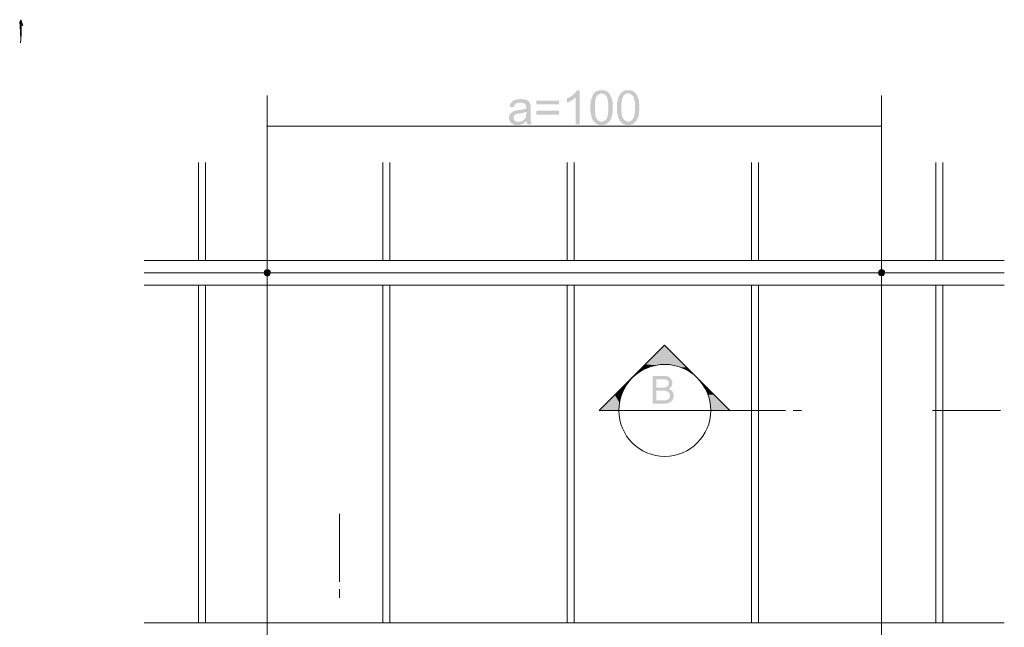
# Model space of a CAD drawing. Header units: metres. Extents: x 5.7 to 89.8, y 4 to 63.5.
# Tile 19 of 23: x 49.3 to 72.3, y 27.7 to 41.9. Entities that reach past the tile are written whole.
import ezdxf

# ---------------------------------------------------------------- set-up
doc = ezdxf.new("R2010")
doc.units = ezdxf.units.M
doc.header["$MEASUREMENT"] = 0
for name, color, linetype in [('PDF9_beam-A', 7, 'Continuous'), ('PDF9_beem', 7, 'Continuous'), ('PDF9_dim', 7, 'Continuous'), ('PDF9_textt', 7, 'Continuous')]:
    doc.layers.add(name, color=color, linetype=linetype)

msp = doc.modelspace()

# ---------------------------------------------------------------- hatches: boundary and pattern name
at = {"layer": 'PDF9_dim', "transparency": 33554559}
msp.add_hatch(color=256, dxfattribs=at).paths.add_polyline_path([(62.394, 39.494), (62.298, 39.494), (62.298, 40.12), (62.288, 40.111), (62.279, 40.111), (62.269, 40.101), (62.269, 40.091), (62.259, 40.091), (62.25, 40.082), (62.24, 40.072), (62.23, 40.072), (62.221, 40.063), (62.211, 40.053), (62.202, 40.053), (62.192, 40.043), (62.182, 40.043), (62.173, 40.034), (62.163, 40.034), (62.153, 40.024), (62.144, 40.024), (62.134, 40.014), (62.124, 40.014), (62.115, 40.005), (62.105, 40.005), (62.096, 40.005), (62.096, 40.101), (62.105, 40.101), (62.124, 40.111), (62.134, 40.111), (62.144, 40.12), (62.153, 40.12), (62.163, 40.13), (62.173, 40.14), (62.182, 40.14), (62.192, 40.149), (62.202, 40.149), (62.202, 40.159), (62.211, 40.169), (62.221, 40.169), (62.23, 40.178), (62.24, 40.188), (62.24, 40.188), (62.25, 40.197), (62.259, 40.207), (62.269, 40.217), (62.279, 40.226), (62.288, 40.236), (62.298, 40.246), (62.298, 40.255), (62.307, 40.255), (62.317, 40.265), (62.317, 40.274), (62.327, 40.284), (62.327, 40.294), (62.327, 40.294), (62.394, 40.294)])
h = msp.add_hatch(color=256, dxfattribs=at)
h.paths.add_polyline_path([(62.645, 39.889), (62.645, 39.899), (62.645, 39.918), (62.645, 39.928), (62.645, 39.937), (62.645, 39.957), (62.645, 39.966), (62.645, 39.976), (62.654, 39.986), (62.654, 40.005), (62.654, 40.014), (62.654, 40.024), (62.654, 40.034), (62.654, 40.043), (62.654, 40.053), (62.664, 40.063), (62.664, 40.072), (62.664, 40.082), (62.664, 40.091), (62.673, 40.101), (62.673, 40.111), (62.673, 40.12), (62.683, 40.13), (62.683, 40.14), (62.693, 40.149), (62.693, 40.159), (62.702, 40.169), (62.702, 40.178), (62.712, 40.188), (62.712, 40.197), (62.722, 40.207), (62.731, 40.217), (62.731, 40.226), (62.741, 40.236), (62.75, 40.236), (62.76, 40.246), (62.76, 40.255), (62.77, 40.255), (62.779, 40.265), (62.789, 40.265), (62.799, 40.274), (62.808, 40.274), (62.818, 40.284), (62.828, 40.284), (62.837, 40.284), (62.847, 40.294), (62.856, 40.294), (62.866, 40.294), (62.876, 40.294), (62.895, 40.294), (62.905, 40.294), (62.905, 40.294), (62.914, 40.294), (62.933, 40.294), (62.943, 40.294), (62.953, 40.294), (62.962, 40.294), (62.972, 40.294), (62.982, 40.284), (62.991, 40.284), (63.001, 40.284), (63.011, 40.274), (63.02, 40.274), (63.03, 40.265), (63.039, 40.265), (63.049, 40.255), (63.059, 40.246), (63.059, 40.236), (63.068, 40.236), (63.078, 40.226), (63.088, 40.217), (63.097, 40.207), (63.097, 40.197), (63.097, 40.197), (63.107, 40.188), (63.107, 40.178), (63.116, 40.169), (63.116, 40.159), (63.126, 40.149), (63.126, 40.14), (63.136, 40.13), (63.136, 40.12), (63.136, 40.111), (63.145, 40.101), (63.145, 40.082), (63.145, 40.082), (63.155, 40.072), (63.155, 40.063), (63.155, 40.053), (63.155, 40.043), (63.155, 40.034), (63.155, 40.024), (63.165, 40.014), (63.165, 40.005), (63.165, 39.995), (63.165, 39.976), (63.165, 39.966), (63.165, 39.957), (63.165, 39.947), (63.165, 39.928), (63.165, 39.918), (63.165, 39.908), (63.165, 39.889), (63.165, 39.889), (63.165, 39.88), (63.165, 39.86), (63.165, 39.851), (63.165, 39.841), (63.165, 39.822), (63.165, 39.812), (63.165, 39.803), (63.165, 39.793), (63.165, 39.774), (63.165, 39.764), (63.155, 39.754), (63.155, 39.745), (63.155, 39.735), (63.155, 39.725), (63.155, 39.716), (63.145, 39.706), (63.145, 39.697), (63.145, 39.687), (63.145, 39.677), (63.136, 39.668), (63.136, 39.658), (63.136, 39.648), (63.126, 39.639), (63.126, 39.629), (63.116, 39.62), (63.116, 39.61), (63.107, 39.6), (63.107, 39.591), (63.097, 39.581), (63.088, 39.571), (63.088, 39.562), (63.078, 39.552), (63.068, 39.542), (63.068, 39.542), (63.059, 39.533), (63.049, 39.533), (63.039, 39.523), (63.039, 39.514), (63.03, 39.514), (63.02, 39.504), (63.011, 39.504), (63.001, 39.494), (62.991, 39.494), (62.982, 39.494), (62.972, 39.485), (62.953, 39.485), (62.943, 39.485), (62.933, 39.485), (62.924, 39.485), (62.914, 39.485), (62.905, 39.485), (62.895, 39.485), (62.885, 39.485), (62.876, 39.485), (62.856, 39.485), (62.847, 39.485), (62.837, 39.485), (62.828, 39.494), (62.818, 39.494), (62.808, 39.494), (62.799, 39.504), (62.789, 39.504), (62.779, 39.514), (62.77, 39.523), (62.76, 39.523), (62.76, 39.533), (62.75, 39.542), (62.741, 39.542), (62.731, 39.552), (62.722, 39.562), (62.722, 39.562), (62.722, 39.571), (62.712, 39.581), (62.712, 39.581), (62.702, 39.591), (62.702, 39.6), (62.693, 39.61), (62.693, 39.62), (62.693, 39.62), (62.683, 39.629), (62.683, 39.639), (62.683, 39.648), (62.673, 39.658), (62.673, 39.668), (62.673, 39.677), (62.664, 39.687), (62.664, 39.697), (62.664, 39.706), (62.664, 39.725), (62.654, 39.735), (62.654, 39.745), (62.654, 39.754), (62.654, 39.764), (62.654, 39.783), (62.654, 39.793), (62.645, 39.803), (62.645, 39.822), (62.645, 39.831), (62.645, 39.841), (62.645, 39.86), (62.645, 39.87), (62.645, 39.889), (62.645, 39.889)], flags=0)
h.paths.add_polyline_path([(62.75, 39.889), (62.75, 39.87), (62.75, 39.86), (62.75, 39.841), (62.75, 39.831), (62.75, 39.812), (62.75, 39.803), (62.75, 39.783), (62.75, 39.774), (62.75, 39.764), (62.75, 39.754), (62.76, 39.735), (62.76, 39.725), (62.76, 39.716), (62.76, 39.706), (62.76, 39.697), (62.77, 39.687), (62.77, 39.677), (62.77, 39.668), (62.77, 39.668), (62.779, 39.658), (62.779, 39.648), (62.779, 39.639), (62.789, 39.639), (62.789, 39.629), (62.789, 39.629), (62.799, 39.62), (62.808, 39.61), (62.818, 39.6), (62.828, 39.591), (62.828, 39.591), (62.837, 39.581), (62.847, 39.571), (62.856, 39.571), (62.866, 39.571), (62.876, 39.562), (62.885, 39.562), (62.895, 39.562), (62.905, 39.562), (62.914, 39.562), (62.924, 39.562), (62.933, 39.562), (62.943, 39.571), (62.953, 39.571), (62.962, 39.571), (62.972, 39.581), (62.982, 39.591), (62.991, 39.591), (63.001, 39.6), (63.011, 39.61), (63.011, 39.62), (63.02, 39.629), (63.02, 39.629), (63.03, 39.639), (63.03, 39.648), (63.03, 39.648), (63.039, 39.658), (63.039, 39.668), (63.039, 39.677), (63.049, 39.687), (63.049, 39.697), (63.049, 39.706), (63.049, 39.716), (63.059, 39.725), (63.059, 39.735), (63.059, 39.745), (63.059, 39.754), (63.059, 39.764), (63.059, 39.783), (63.059, 39.793), (63.068, 39.812), (63.068, 39.822), (63.068, 39.831), (63.068, 39.851), (63.068, 39.87), (63.068, 39.88), (63.068, 39.889), (63.068, 39.908), (63.068, 39.918), (63.068, 39.937), (63.068, 39.947), (63.068, 39.966), (63.068, 39.976), (63.059, 39.995), (63.059, 40.005), (63.059, 40.014), (63.059, 40.024), (63.059, 40.043), (63.059, 40.053), (63.049, 40.063), (63.049, 40.072), (63.049, 40.082), (63.049, 40.091), (63.049, 40.101), (63.039, 40.111), (63.039, 40.111), (63.039, 40.12), (63.03, 40.13), (63.03, 40.14), (63.03, 40.14), (63.02, 40.149), (63.02, 40.149), (63.011, 40.159), (63.001, 40.169), (63.001, 40.178), (62.991, 40.188), (62.982, 40.188), (62.972, 40.197), (62.962, 40.207), (62.953, 40.207), (62.943, 40.207), (62.933, 40.217), (62.924, 40.217), (62.914, 40.217), (62.905, 40.217), (62.895, 40.217), (62.885, 40.217), (62.876, 40.217), (62.866, 40.207), (62.856, 40.207), (62.847, 40.197), (62.837, 40.197), (62.828, 40.188), (62.818, 40.188), (62.808, 40.178), (62.808, 40.169), (62.799, 40.159), (62.789, 40.149), (62.789, 40.149), (62.789, 40.14), (62.779, 40.13), (62.779, 40.13), (62.779, 40.12), (62.77, 40.111), (62.77, 40.101), (62.77, 40.091), (62.77, 40.082), (62.76, 40.072), (62.76, 40.063), (62.76, 40.053), (62.76, 40.043), (62.75, 40.034), (62.75, 40.014), (62.75, 40.005), (62.75, 39.995), (62.75, 39.976), (62.75, 39.966), (62.75, 39.957), (62.75, 39.937), (62.75, 39.928), (62.75, 39.908), (62.75, 39.899), (62.75, 39.889)], flags=0)
h = msp.add_hatch(color=256, dxfattribs=at)
h.paths.add_polyline_path([(63.271, 39.889), (63.271, 39.899), (63.271, 39.918), (63.271, 39.928), (63.271, 39.937), (63.271, 39.957), (63.271, 39.966), (63.271, 39.976), (63.271, 39.986), (63.271, 40.005), (63.271, 40.014), (63.271, 40.024), (63.28, 40.034), (63.28, 40.043), (63.28, 40.053), (63.28, 40.063), (63.28, 40.072), (63.29, 40.082), (63.29, 40.091), (63.29, 40.101), (63.29, 40.111), (63.299, 40.12), (63.299, 40.13), (63.309, 40.14), (63.309, 40.149), (63.319, 40.159), (63.319, 40.169), (63.328, 40.178), (63.328, 40.188), (63.338, 40.197), (63.348, 40.207), (63.348, 40.217), (63.357, 40.226), (63.367, 40.236), (63.367, 40.236), (63.377, 40.246), (63.386, 40.255), (63.396, 40.255), (63.396, 40.265), (63.405, 40.265), (63.415, 40.274), (63.425, 40.274), (63.434, 40.284), (63.444, 40.284), (63.454, 40.284), (63.463, 40.294), (63.482, 40.294), (63.492, 40.294), (63.502, 40.294), (63.511, 40.294), (63.521, 40.294), (63.531, 40.294), (63.54, 40.294), (63.55, 40.294), (63.559, 40.294), (63.579, 40.294), (63.588, 40.294), (63.598, 40.294), (63.608, 40.284), (63.617, 40.284), (63.627, 40.284), (63.637, 40.274), (63.637, 40.274), (63.646, 40.265), (63.656, 40.265), (63.665, 40.255), (63.675, 40.246), (63.685, 40.236), (63.694, 40.236), (63.704, 40.226), (63.704, 40.217), (63.714, 40.207), (63.723, 40.197), (63.723, 40.197), (63.723, 40.188), (63.733, 40.178), (63.733, 40.169), (63.742, 40.159), (63.742, 40.149), (63.752, 40.14), (63.752, 40.13), (63.762, 40.12), (63.762, 40.111), (63.762, 40.101), (63.771, 40.082), (63.771, 40.082), (63.771, 40.072), (63.771, 40.063), (63.781, 40.053), (63.781, 40.043), (63.781, 40.034), (63.781, 40.024), (63.781, 40.014), (63.781, 40.005), (63.781, 39.995), (63.781, 39.976), (63.791, 39.966), (63.791, 39.957), (63.791, 39.947), (63.791, 39.928), (63.791, 39.918), (63.791, 39.908), (63.791, 39.889), (63.791, 39.889), (63.791, 39.88), (63.791, 39.86), (63.791, 39.851), (63.791, 39.841), (63.791, 39.822), (63.791, 39.812), (63.781, 39.803), (63.781, 39.793), (63.781, 39.774), (63.781, 39.764), (63.781, 39.754), (63.781, 39.745), (63.781, 39.735), (63.771, 39.725), (63.771, 39.716), (63.771, 39.706), (63.771, 39.697), (63.771, 39.687), (63.762, 39.677), (63.762, 39.668), (63.762, 39.658), (63.752, 39.648), (63.752, 39.639), (63.742, 39.629), (63.742, 39.62), (63.733, 39.61), (63.733, 39.6), (63.723, 39.591), (63.723, 39.581), (63.714, 39.571), (63.704, 39.562), (63.704, 39.552), (63.694, 39.542), (63.685, 39.542), (63.675, 39.533), (63.675, 39.533), (63.665, 39.523), (63.656, 39.514), (63.646, 39.514), (63.637, 39.504), (63.627, 39.504), (63.617, 39.494), (63.608, 39.494), (63.598, 39.494), (63.588, 39.485), (63.579, 39.485), (63.569, 39.485), (63.559, 39.485), (63.54, 39.485), (63.531, 39.485), (63.531, 39.485), (63.511, 39.485), (63.502, 39.485), (63.492, 39.485), (63.482, 39.485), (63.473, 39.485), (63.463, 39.485), (63.454, 39.494), (63.444, 39.494), (63.434, 39.494), (63.425, 39.504), (63.415, 39.504), (63.405, 39.514), (63.396, 39.523), (63.386, 39.523), (63.377, 39.533), (63.367, 39.542), (63.367, 39.542), (63.357, 39.552), (63.348, 39.562), (63.348, 39.562), (63.338, 39.571), (63.338, 39.581), (63.328, 39.581), (63.328, 39.591), (63.319, 39.6), (63.319, 39.61), (63.319, 39.62), (63.309, 39.62), (63.309, 39.629), (63.299, 39.639), (63.299, 39.648), (63.299, 39.658), (63.29, 39.668), (63.29, 39.677), (63.29, 39.687), (63.29, 39.697), (63.28, 39.706), (63.28, 39.725), (63.28, 39.735), (63.28, 39.745), (63.28, 39.754), (63.271, 39.764), (63.271, 39.783), (63.271, 39.793), (63.271, 39.803), (63.271, 39.822), (63.271, 39.831), (63.271, 39.841), (63.271, 39.86), (63.271, 39.87), (63.271, 39.889), (63.271, 39.889)], flags=0)
h.paths.add_polyline_path([(63.367, 39.889), (63.367, 39.87), (63.367, 39.86), (63.367, 39.841), (63.367, 39.831), (63.367, 39.812), (63.367, 39.803), (63.377, 39.783), (63.377, 39.774), (63.377, 39.764), (63.377, 39.754), (63.377, 39.735), (63.377, 39.725), (63.377, 39.716), (63.386, 39.706), (63.386, 39.697), (63.386, 39.687), (63.386, 39.677), (63.396, 39.668), (63.396, 39.668), (63.396, 39.658), (63.405, 39.648), (63.405, 39.639), (63.405, 39.639), (63.415, 39.629), (63.415, 39.629), (63.425, 39.62), (63.425, 39.61), (63.434, 39.6), (63.444, 39.591), (63.454, 39.591), (63.463, 39.581), (63.473, 39.571), (63.482, 39.571), (63.492, 39.571), (63.502, 39.562), (63.511, 39.562), (63.521, 39.562), (63.531, 39.562), (63.54, 39.562), (63.55, 39.562), (63.559, 39.562), (63.569, 39.571), (63.579, 39.571), (63.588, 39.571), (63.598, 39.581), (63.608, 39.591), (63.617, 39.591), (63.617, 39.6), (63.627, 39.61), (63.637, 39.62), (63.646, 39.629), (63.646, 39.629), (63.646, 39.639), (63.656, 39.648), (63.656, 39.648), (63.656, 39.658), (63.665, 39.668), (63.665, 39.677), (63.665, 39.687), (63.665, 39.697), (63.675, 39.706), (63.675, 39.716), (63.675, 39.725), (63.675, 39.735), (63.675, 39.745), (63.685, 39.754), (63.685, 39.764), (63.685, 39.783), (63.685, 39.793), (63.685, 39.812), (63.685, 39.822), (63.685, 39.831), (63.685, 39.851), (63.685, 39.87), (63.685, 39.88), (63.685, 39.889), (63.685, 39.908), (63.685, 39.918), (63.685, 39.937), (63.685, 39.947), (63.685, 39.966), (63.685, 39.976), (63.685, 39.995), (63.685, 40.005), (63.685, 40.014), (63.685, 40.024), (63.675, 40.043), (63.675, 40.053), (63.675, 40.063), (63.675, 40.072), (63.675, 40.082), (63.665, 40.091), (63.665, 40.101), (63.665, 40.111), (63.656, 40.111), (63.656, 40.12), (63.656, 40.13), (63.656, 40.14), (63.646, 40.14), (63.646, 40.149), (63.646, 40.149), (63.637, 40.159), (63.627, 40.169), (63.617, 40.178), (63.608, 40.188), (63.598, 40.188), (63.598, 40.197), (63.588, 40.207), (63.579, 40.207), (63.569, 40.207), (63.559, 40.217), (63.55, 40.217), (63.54, 40.217), (63.531, 40.217), (63.511, 40.217), (63.502, 40.217), (63.492, 40.217), (63.482, 40.207), (63.473, 40.207), (63.463, 40.197), (63.454, 40.197), (63.444, 40.188), (63.444, 40.188), (63.434, 40.178), (63.425, 40.169), (63.415, 40.159), (63.415, 40.149), (63.415, 40.149), (63.405, 40.14), (63.405, 40.13), (63.405, 40.13), (63.396, 40.12), (63.396, 40.111), (63.396, 40.101), (63.386, 40.091), (63.386, 40.082), (63.386, 40.072), (63.386, 40.063), (63.377, 40.053), (63.377, 40.043), (63.377, 40.034), (63.377, 40.014), (63.377, 40.005), (63.377, 39.995), (63.367, 39.976), (63.367, 39.966), (63.367, 39.957), (63.367, 39.937), (63.367, 39.928), (63.367, 39.908), (63.367, 39.899), (63.367, 39.889)], flags=0)
h = msp.add_hatch(color=256, dxfattribs=at)
h.paths.add_polyline_path([(61.152, 39.562), (61.142, 39.562), (61.132, 39.552), (61.123, 39.542), (61.113, 39.533), (61.104, 39.533), (61.094, 39.523), (61.084, 39.523), (61.084, 39.514), (61.075, 39.514), (61.065, 39.504), (61.055, 39.504), (61.046, 39.504), (61.036, 39.494), (61.026, 39.494), (61.017, 39.494), (61.007, 39.485), (60.998, 39.485), (60.988, 39.485), (60.978, 39.485), (60.969, 39.485), (60.949, 39.485), (60.94, 39.485), (60.94, 39.485), (60.93, 39.485), (60.921, 39.485), (60.901, 39.485), (60.892, 39.485), (60.882, 39.485), (60.872, 39.485), (60.863, 39.494), (60.853, 39.494), (60.844, 39.504), (60.834, 39.504), (60.824, 39.504), (60.815, 39.514), (60.805, 39.523), (60.795, 39.523), (60.795, 39.533), (60.786, 39.533), (60.776, 39.542), (60.776, 39.552), (60.766, 39.562), (60.766, 39.571), (60.757, 39.581), (60.757, 39.591), (60.747, 39.6), (60.747, 39.61), (60.747, 39.62), (60.747, 39.629), (60.747, 39.639), (60.747, 39.648), (60.747, 39.658), (60.747, 39.668), (60.747, 39.677), (60.747, 39.687), (60.757, 39.706), (60.757, 39.716), (60.757, 39.725), (60.766, 39.725), (60.766, 39.735), (60.776, 39.745), (60.786, 39.754), (60.786, 39.764), (60.795, 39.764), (60.805, 39.774), (60.815, 39.783), (60.824, 39.783), (60.834, 39.793), (60.844, 39.803), (60.853, 39.803), (60.863, 39.803), (60.872, 39.812), (60.882, 39.812), (60.882, 39.812), (60.892, 39.812), (60.901, 39.822), (60.911, 39.822), (60.921, 39.822), (60.93, 39.822), (60.949, 39.822), (60.959, 39.831), (60.969, 39.831), (60.988, 39.831), (60.998, 39.831), (61.017, 39.831), (61.026, 39.831), (61.036, 39.841), (61.055, 39.841), (61.065, 39.841), (61.075, 39.841), (61.084, 39.851), (61.094, 39.851), (61.104, 39.851), (61.113, 39.851), (61.123, 39.851), (61.132, 39.86), (61.142, 39.86), (61.142, 39.86), (61.152, 39.86), (61.152, 39.88), (61.152, 39.889), (61.152, 39.889), (61.152, 39.899), (61.142, 39.918), (61.142, 39.928), (61.142, 39.937), (61.142, 39.947), (61.132, 39.957), (61.132, 39.966), (61.123, 39.966), (61.123, 39.976), (61.113, 39.976), (61.104, 39.986), (61.094, 39.986), (61.084, 39.995), (61.075, 39.995), (61.065, 39.995), (61.055, 40.005), (61.046, 40.005), (61.036, 40.005), (61.017, 40.005), (61.007, 40.005), (60.998, 40.005), (60.978, 40.005), (60.969, 40.005), (60.959, 40.005), (60.949, 39.995), (60.94, 39.995), (60.93, 39.995), (60.921, 39.986), (60.911, 39.986), (60.901, 39.986), (60.901, 39.976), (60.892, 39.966), (60.882, 39.966), (60.882, 39.957), (60.872, 39.947), (60.872, 39.937), (60.863, 39.928), (60.863, 39.908), (60.853, 39.899), (60.853, 39.899), (60.757, 39.908), (60.766, 39.918), (60.766, 39.937), (60.766, 39.947), (60.776, 39.957), (60.776, 39.966), (60.786, 39.976), (60.786, 39.986), (60.795, 39.995), (60.795, 40.005), (60.805, 40.005), (60.815, 40.014), (60.815, 40.024), (60.824, 40.034), (60.834, 40.034), (60.844, 40.043), (60.853, 40.053), (60.863, 40.053), (60.872, 40.063), (60.882, 40.063), (60.892, 40.063), (60.901, 40.072), (60.911, 40.072), (60.921, 40.072), (60.93, 40.082), (60.94, 40.082), (60.949, 40.082), (60.959, 40.082), (60.978, 40.082), (60.988, 40.082), (60.998, 40.082), (61.007, 40.091), (61.017, 40.091), (61.026, 40.091), (61.036, 40.091), (61.046, 40.082), (61.065, 40.082), (61.075, 40.082), (61.084, 40.082), (61.094, 40.082), (61.104, 40.082), (61.113, 40.082), (61.123, 40.072), (61.132, 40.072), (61.142, 40.072), (61.142, 40.072), (61.152, 40.063), (61.161, 40.063), (61.181, 40.053), (61.19, 40.053), (61.19, 40.043), (61.2, 40.034), (61.209, 40.034), (61.209, 40.024), (61.219, 40.014), (61.219, 40.005), (61.229, 39.995), (61.229, 39.986), (61.238, 39.976), (61.238, 39.966), (61.238, 39.957), (61.238, 39.957), (61.248, 39.947), (61.248, 39.937), (61.248, 39.928), (61.248, 39.908), (61.248, 39.899), (61.248, 39.889), (61.248, 39.87), (61.248, 39.87), (61.248, 39.735), (61.248, 39.716), (61.248, 39.706), (61.248, 39.687), (61.248, 39.677), (61.248, 39.658), (61.248, 39.648), (61.248, 39.639), (61.248, 39.62), (61.248, 39.61), (61.248, 39.6), (61.248, 39.591), (61.248, 39.591), (61.248, 39.581), (61.248, 39.571), (61.248, 39.571), (61.258, 39.562), (61.258, 39.552), (61.258, 39.542), (61.258, 39.533), (61.267, 39.523), (61.267, 39.514), (61.277, 39.504), (61.277, 39.494), (61.171, 39.494), (61.171, 39.504), (61.171, 39.514), (61.161, 39.523), (61.161, 39.533), (61.161, 39.542), (61.152, 39.562), (61.152, 39.562)], flags=0)
h.paths.add_polyline_path([(61.152, 39.783), (61.142, 39.783), (61.132, 39.783), (61.123, 39.774), (61.113, 39.774), (61.104, 39.774), (61.094, 39.774), (61.084, 39.764), (61.075, 39.764), (61.065, 39.764), (61.055, 39.754), (61.036, 39.754), (61.026, 39.754), (61.017, 39.754), (60.998, 39.754), (60.988, 39.745), (60.969, 39.745), (60.959, 39.745), (60.949, 39.745), (60.93, 39.735), (60.921, 39.735), (60.911, 39.735), (60.911, 39.735), (60.901, 39.725), (60.892, 39.725), (60.882, 39.716), (60.872, 39.706), (60.863, 39.706), (60.863, 39.697), (60.853, 39.687), (60.853, 39.677), (60.853, 39.668), (60.853, 39.658), (60.853, 39.648), (60.853, 39.639), (60.853, 39.629), (60.853, 39.62), (60.863, 39.61), (60.863, 39.6), (60.872, 39.591), (60.882, 39.581), (60.882, 39.581), (60.892, 39.571), (60.901, 39.571), (60.911, 39.562), (60.921, 39.562), (60.93, 39.562), (60.949, 39.562), (60.959, 39.562), (60.969, 39.562), (60.978, 39.562), (60.988, 39.562), (60.998, 39.562), (61.007, 39.562), (61.017, 39.562), (61.036, 39.571), (61.046, 39.571), (61.055, 39.571), (61.065, 39.581), (61.065, 39.581), (61.075, 39.591), (61.084, 39.6), (61.094, 39.6), (61.104, 39.61), (61.113, 39.62), (61.113, 39.629), (61.123, 39.639), (61.132, 39.648), (61.132, 39.648), (61.132, 39.658), (61.142, 39.668), (61.142, 39.677), (61.142, 39.687), (61.142, 39.697), (61.142, 39.706), (61.142, 39.725), (61.142, 39.735), (61.152, 39.745), (61.152, 39.745)], flags=0)
at = {"layer": 'PDF9_textt', "transparency": 33554559}
h = msp.add_hatch(color=256, dxfattribs=at)
h.paths.add_polyline_path([(64.099, 32.974), (64.099, 33.619), (64.349, 33.619), (64.359, 33.619), (64.369, 33.619), (64.378, 33.619), (64.388, 33.619), (64.397, 33.619), (64.407, 33.619), (64.417, 33.619), (64.426, 33.61), (64.436, 33.61), (64.436, 33.61), (64.446, 33.61), (64.455, 33.61), (64.465, 33.6), (64.465, 33.6), (64.474, 33.6), (64.484, 33.59), (64.484, 33.59), (64.494, 33.581), (64.503, 33.581), (64.513, 33.571), (64.513, 33.571), (64.523, 33.562), (64.523, 33.552), (64.532, 33.542), (64.532, 33.542), (64.542, 33.533), (64.542, 33.523), (64.552, 33.513), (64.552, 33.504), (64.552, 33.504), (64.552, 33.494), (64.561, 33.484), (64.561, 33.475), (64.561, 33.465), (64.561, 33.456), (64.561, 33.456), (64.561, 33.446), (64.561, 33.436), (64.561, 33.427), (64.552, 33.417), (64.552, 33.417), (64.552, 33.407), (64.552, 33.398), (64.542, 33.388), (64.542, 33.379), (64.542, 33.379), (64.532, 33.369), (64.532, 33.369), (64.523, 33.359), (64.513, 33.35), (64.513, 33.35), (64.503, 33.34), (64.494, 33.33), (64.484, 33.33), (64.484, 33.321), (64.474, 33.321), (64.474, 33.321), (64.474, 33.321), (64.484, 33.311), (64.494, 33.311), (64.503, 33.301), (64.513, 33.301), (64.523, 33.292), (64.532, 33.292), (64.532, 33.282), (64.542, 33.282), (64.552, 33.273), (64.552, 33.273), (64.561, 33.263), (64.561, 33.263), (64.561, 33.253), (64.571, 33.244), (64.571, 33.234), (64.58, 33.234), (64.58, 33.224), (64.58, 33.215), (64.59, 33.205), (64.59, 33.196), (64.59, 33.186), (64.59, 33.176), (64.59, 33.167), (64.59, 33.167), (64.59, 33.157), (64.59, 33.147), (64.59, 33.138), (64.59, 33.128), (64.59, 33.118), (64.58, 33.109), (64.58, 33.099), (64.58, 33.09), (64.571, 33.08), (64.571, 33.08), (64.571, 33.07), (64.561, 33.061), (64.561, 33.051), (64.552, 33.041), (64.552, 33.041), (64.542, 33.032), (64.532, 33.022), (64.532, 33.022), (64.523, 33.022), (64.523, 33.013), (64.513, 33.013), (64.503, 33.003), (64.494, 33.003), (64.484, 32.993), (64.474, 32.993), (64.474, 32.993), (64.465, 32.984), (64.455, 32.984), (64.446, 32.984), (64.436, 32.984), (64.426, 32.984), (64.426, 32.984), (64.417, 32.984), (64.407, 32.974), (64.397, 32.974), (64.388, 32.974), (64.378, 32.974), (64.369, 32.974), (64.359, 32.974), (64.349, 32.974)], flags=0)
h.paths.add_polyline_path([(64.186, 33.35), (64.33, 33.35), (64.34, 33.35), (64.349, 33.35), (64.359, 33.35), (64.369, 33.35), (64.378, 33.35), (64.388, 33.35), (64.397, 33.35), (64.407, 33.359), (64.407, 33.359), (64.407, 33.359), (64.417, 33.359), (64.426, 33.359), (64.436, 33.369), (64.446, 33.369), (64.446, 33.379), (64.455, 33.388), (64.455, 33.388), (64.465, 33.398), (64.465, 33.407), (64.474, 33.407), (64.474, 33.417), (64.474, 33.427), (64.474, 33.436), (64.474, 33.446), (64.474, 33.456), (64.474, 33.465), (64.474, 33.475), (64.474, 33.484), (64.465, 33.494), (64.465, 33.494), (64.465, 33.504), (64.455, 33.513), (64.446, 33.513), (64.446, 33.523), (64.436, 33.523), (64.426, 33.533), (64.417, 33.533), (64.417, 33.533), (64.407, 33.542), (64.407, 33.542), (64.397, 33.542), (64.388, 33.542), (64.378, 33.542), (64.369, 33.542), (64.359, 33.542), (64.349, 33.542), (64.34, 33.542), (64.33, 33.542), (64.32, 33.542), (64.32, 33.542), (64.186, 33.542)], flags=0)
h.paths.add_polyline_path([(64.186, 33.051), (64.349, 33.051), (64.359, 33.051), (64.369, 33.051), (64.378, 33.051), (64.388, 33.051), (64.397, 33.051), (64.407, 33.051), (64.407, 33.051), (64.417, 33.061), (64.426, 33.061), (64.436, 33.061), (64.446, 33.061), (64.455, 33.07), (64.455, 33.07), (64.465, 33.08), (64.474, 33.08), (64.474, 33.09), (64.484, 33.099), (64.484, 33.099), (64.494, 33.109), (64.494, 33.118), (64.494, 33.128), (64.503, 33.128), (64.503, 33.138), (64.503, 33.147), (64.503, 33.157), (64.503, 33.167), (64.503, 33.176), (64.503, 33.176), (64.503, 33.186), (64.494, 33.196), (64.494, 33.205), (64.494, 33.215), (64.484, 33.224), (64.484, 33.224), (64.474, 33.234), (64.474, 33.234), (64.465, 33.244), (64.455, 33.253), (64.455, 33.253), (64.446, 33.263), (64.436, 33.263), (64.436, 33.263), (64.426, 33.263), (64.417, 33.263), (64.417, 33.273), (64.407, 33.273), (64.397, 33.273), (64.388, 33.273), (64.378, 33.273), (64.369, 33.273), (64.359, 33.273), (64.349, 33.273), (64.34, 33.273), (64.186, 33.273)], flags=0)

# ---------------------------------------------------------------- linework, layer by layer
at = {"layer": 'PDF9_beam-A', "lineweight": 18}
for points in [[(52.224, 36.316), (72.314, 36.316)], [(52.224, 36.027), (72.314, 36.027)], [(52.224, 35.738), (72.314, 35.738)], [(52.224, 27.85), (72.314, 27.85)]]:
    msp.add_lwpolyline(points, dxfattribs=at)
at = {"layer": 'PDF9_beem', "lineweight": 18}
for points in [[(53.495, 38.608), (53.495, 36.316)], [(53.659, 38.608), (53.659, 36.316)], [(57.8, 38.608), (57.8, 36.316)], [(57.964, 38.608), (57.964, 36.316)], [(62.105, 38.608), (62.105, 36.316)], [(62.269, 38.608), (62.269, 36.316)], [(66.41, 38.608), (66.41, 36.316)], [(66.574, 38.608), (66.574, 36.316)], [(70.715, 38.608), (70.715, 36.316)], [(70.879, 38.608), (70.879, 36.316)], [(53.495, 35.738), (53.495, 27.85)], [(53.659, 35.738), (53.659, 27.85)], [(57.8, 35.738), (57.8, 27.85)], [(57.964, 35.738), (57.964, 27.85)], [(62.105, 35.738), (62.105, 27.85)], [(62.269, 35.738), (62.269, 27.85)], [(66.41, 35.738), (66.41, 27.85)], [(66.574, 35.738), (66.574, 27.85)], [(70.715, 35.738), (70.715, 27.85)], [(70.879, 35.738), (70.879, 27.85)]]:
    msp.add_lwpolyline(points, dxfattribs=at)
at = {"layer": 'PDF9_dim', "lineweight": 0}
for points in [[(55.094, 39.465), (55.084, 39.465), (55.084, 39.456)], [(55.084, 39.446), (55.094, 39.456), (55.094, 39.446)], [(55.103, 39.456), (55.094, 39.456), (55.103, 39.465)], [(69.444, 39.465), (69.435, 39.465), (69.435, 39.456)], [(69.435, 39.446), (69.444, 39.456), (69.444, 39.446)], [(69.454, 39.465), (69.444, 39.456), (69.454, 39.456)]]:
    msp.add_lwpolyline(points, dxfattribs=at)
at = {"layer": 'PDF9_dim', "lineweight": 20}
for points in [[(55.084, 39.456), (55.084, 39.456)], [(55.094, 39.533), (55.094, 39.523)], [(55.103, 39.456), (55.113, 39.456), (69.425, 39.456), (69.435, 39.456)], [(69.444, 39.533), (69.444, 39.523)]]:
    msp.add_lwpolyline(points, dxfattribs=at)
at = {"layer": 'PDF9_dim', "lineweight": 20, "transparency": 33554559}
for points in [[(61.913, 39.966), (61.383, 39.966), (61.913, 40.053), (61.383, 40.053)], [(61.913, 39.725), (61.383, 39.725), (61.913, 39.812), (61.383, 39.812)]]:
    msp.add_solid(points, dxfattribs=at)
at = {"layer": 'PDF9_textt', "lineweight": 20}
for points in [[(49.315, 41.873), (49.392, 41.806), (49.344, 41.941), (49.315, 41.883), (49.325, 41.787), (49.334, 41.661), (49.344, 41.478), (49.334, 41.401)], [(49.344, 41.478), (49.353, 41.604), (49.353, 41.815), (49.344, 41.912)], [(55.094, 40.169), (55.094, 15.127)], [(69.444, 40.169), (69.444, 15.127)], [(65.9, 32.81), (64.378, 34.342), (62.847, 32.81), (63.299, 32.81), (65.447, 32.81), (67.2, 32.81)], [(67.383, 32.81), (67.576, 32.81)], [(72.228, 32.81), (70.638, 32.81)], [(56.789, 30.402), (56.789, 28.813)], [(56.789, 28.64), (56.789, 28.438)]]:
    msp.add_lwpolyline(points, dxfattribs=at)
for points in [[(55.026, 36.032, 1.000001), (55.171, 36.032, 0.999952)], [(69.521, 36.032, 0.999952), (69.377, 36.032, 1.000001)]]:
    msp.add_lwpolyline(points, format="xyb", close=True, dxfattribs=at)
msp.add_circle((64.383, 32.815), 1.074, dxfattribs=at)
at = {"layer": 'PDF9_textt', "transparency": 33554559}
for points in [[(55.017, 36.027), (55.161, 36.027), (55.036, 36.075)], [(55.017, 36.027), (55.036, 35.979), (55.142, 35.979)], [(55.017, 36.027), (55.161, 36.027), (55.142, 35.979)], [(55.094, 36.104), (55.036, 36.075), (55.142, 36.075)], [(55.161, 36.027), (55.036, 36.075), (55.142, 36.075)], [(55.036, 35.979), (55.142, 35.979), (55.094, 35.96)], [(69.367, 36.027), (69.512, 36.027), (69.396, 36.075)], [(69.367, 36.027), (69.396, 35.979), (69.492, 35.979)], [(69.367, 36.027), (69.512, 36.027), (69.492, 35.979)], [(69.444, 36.104), (69.396, 36.075), (69.492, 36.075)], [(69.512, 36.027), (69.396, 36.075), (69.492, 36.075)], [(69.396, 35.979), (69.492, 35.979), (69.444, 35.96)], [(64.378, 34.342), (63.925, 33.889), (64.831, 33.889)], [(63.781, 33.745), (63.839, 33.745), (63.858, 33.822)], [(63.839, 33.745), (63.858, 33.822), (64.003, 33.822)], [(63.858, 33.822), (64.003, 33.822), (63.906, 33.87)], [(63.906, 33.87), (64.186, 33.87), (63.925, 33.889)], [(64.003, 33.822), (63.906, 33.87), (64.186, 33.87)], [(64.186, 33.87), (63.925, 33.889), (64.378, 33.889)], [(64.561, 33.87), (64.84, 33.87), (64.378, 33.889)], [(64.84, 33.87), (64.378, 33.889), (64.831, 33.889)], [(64.744, 33.822), (64.889, 33.822), (64.561, 33.87)], [(64.889, 33.822), (64.561, 33.87), (64.84, 33.87)], [(64.917, 33.745), (64.975, 33.745), (64.744, 33.822)], [(64.975, 33.745), (64.744, 33.822), (64.889, 33.822)], [(63.54, 33.504), (63.55, 33.504), (63.675, 33.639)], [(63.55, 33.504), (63.675, 33.639), (63.685, 33.639)], [(63.675, 33.639), (63.685, 33.639), (63.781, 33.745)], [(63.685, 33.639), (63.781, 33.745), (63.839, 33.745)], [(65.062, 33.639), (65.081, 33.639), (64.917, 33.745)], [(65.081, 33.639), (64.917, 33.745), (64.975, 33.745)], [(65.197, 33.504), (65.206, 33.504), (65.062, 33.639)], [(65.206, 33.504), (65.062, 33.639), (65.081, 33.639)], [(63.213, 33.186), (63.367, 33.186), (63.386, 33.35)], [(63.367, 33.186), (63.386, 33.35), (63.444, 33.35)], [(63.386, 33.35), (63.444, 33.35), (63.54, 33.504)], [(63.444, 33.35), (63.54, 33.504), (63.55, 33.504)], [(65.303, 33.35), (65.361, 33.35), (65.197, 33.504)], [(65.361, 33.35), (65.197, 33.504), (65.206, 33.504)], [(65.389, 33.186), (65.534, 33.186), (65.303, 33.35)], [(65.534, 33.186), (65.303, 33.35), (65.361, 33.35)], [(63.03, 33.003), (63.319, 33.003), (63.213, 33.186)], [(63.319, 33.003), (63.213, 33.186), (63.367, 33.186)], [(65.438, 33.003), (65.717, 33.003), (65.389, 33.186)], [(65.717, 33.003), (65.389, 33.186), (65.534, 33.186)], [(62.847, 32.81), (63.299, 32.81), (63.03, 33.003)], [(63.299, 32.81), (63.03, 33.003), (63.319, 33.003)], [(65.447, 32.81), (65.9, 32.81), (65.438, 33.003)], [(65.9, 32.81), (65.438, 33.003), (65.717, 33.003)]]:
    msp.add_solid(points, dxfattribs=at)

doc.saveas('drawing.dxf')
